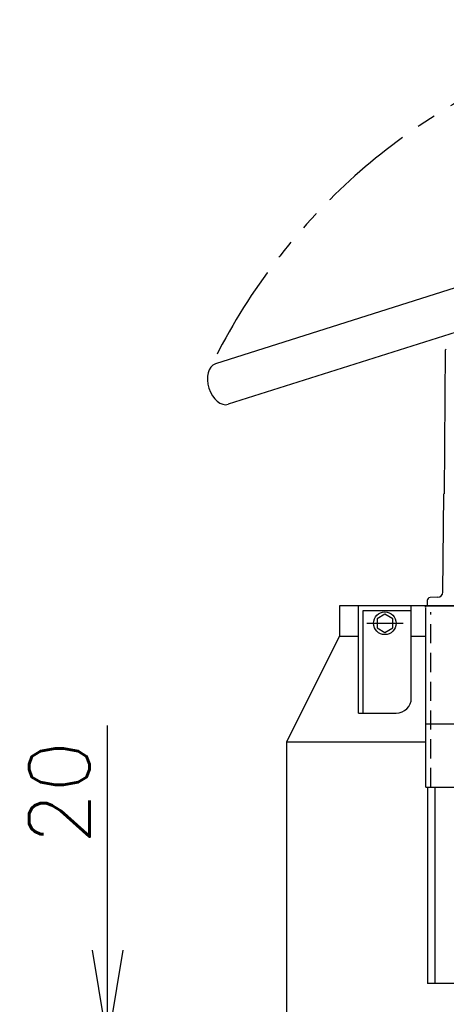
# Model space of a CAD drawing. Extents: x 460 to 8195, y 0 to 5507.
# Tile 15 of 30: x 1920 to 2202, y 3744 to 4396. Entities that reach past the tile are written whole.
import ezdxf

# ---------------------------------------------------------------- set-up
doc = ezdxf.new("R2010")
doc.units = 0
doc.header["$LTSCALE"] = 2
doc.header["$PDMODE"] = 3
doc.linetypes.add('HIDDEN', pattern=[9.525, 6.35, -3.175])
doc.linetypes.add('PHANTOM', pattern=[63.5, 31.75, -6.35, 6.35, -6.35, 6.35, -6.35])
doc.layers.get('0').update_dxf_attribs({"linetype": 'CONTINUOUS'})
doc.layers.get('DEFPOINTS').update_dxf_attribs({"linetype": 'CONTINUOUS'})
doc.layers.add('DANMEN', color=7, linetype='CONTINUOUS')
doc.layers.add('SUNPOU', color=7, linetype='CONTINUOUS')
doc.styles.get("Standard").update_dxf_attribs({"font": 'romans.shx', "bigfont": 'extfont.shx'})
doc.dimstyles.get("Standard").update_dxf_attribs({"dimscale": 20, "dimtxt": 2, "dimasz": 3, "dimexe": 1, "dimexo": 1, "dimgap": 0.6, "dimtad": 3, "dimdec": 0, "dimzin": 0, "dimdsep": 46, "dimtxsty": 'STANDARD', "dimblk1": 'OPEN', "dimblk2": 'OPEN', "dimsah": 1, "dimcen": 1.5, "dimadec": 0, "dimazin": 0, "dimtfac": 1, "dimtdec": 0, "dimtmove": 0, "dimatfit": 0, "dimldrblk": 'DOTSMALL', "dimfxl": 1, "dimtvp": 1, "dimtolj": 1, "dimtzin": 0, "dimarcsym": 0})

# ---------------------------------------------------------------- blocks, each defined once
blk = doc.blocks.new('_OPEN')
at = {"color": 0, "linetype": 'ByBlock'}
for p, q in [((-1, 0.167), (0, 0)), ((0, 0), (-1, -0.167)), ((0, 0), (-1, 0))]:
    blk.add_line(p, q, dxfattribs=at)
blk = doc.blocks.new('*D6')
at = {"layer": 'DEFPOINTS', "color": 0}
for p in [(1978.07, 3719.93), (2053.2, 3719.93), (2053.77, 3699.93)]:
    blk.add_point(p, dxfattribs=at)
at = {"layer": 'SUNPOU', "color": 0, "lineweight": -2}
for p, q in [((1978.07, 3779.93), (1978.07, 3928.69)), ((2033.2, 3719.93), (1958.07, 3719.93)), ((1978.07, 3699.93), (1978.07, 3719.93)), ((2033.77, 3699.93), (1958.07, 3699.93)), ((1978.07, 3639.93), (1978.07, 3579.93))]:
    blk.add_line(p, q, dxfattribs=at)
at = {"layer": 'SUNPOU', "color": 0, "lineweight": -2, "xscale": 60, "yscale": 60, "zscale": 60}
for p, rotation in [((1978.07, 3719.93), 270), ((1978.07, 3699.93), 90)]:
    blk.add_blockref('_OPEN', p, dxfattribs=dict(at, rotation=rotation))
at = {"layer": 'SUNPOU', "color": 0, "insert": (1946.07, 3884.31), "char_height": 40, "attachment_point": 5, "rotation": 90}
blk.add_mtext('\\A1;20', dxfattribs=at)
blk = doc.blocks.new('_DotSmall')
at = {"color": 0, "linetype": 'ByBlock', "const_width": 0.5}
blk.add_lwpolyline([(-0.0625, 0, 1), (0.0625, 0, 1)], format="xyb", close=True, dxfattribs=at)
blk = doc.blocks.new('*D19')
at = {"layer": 'DEFPOINTS', "color": 0}
for p in [(2969.15, 3952.84), (2044.7, 3709.93), (2969.15, 2991.97)]:
    blk.add_point(p, dxfattribs=at)
at = {"layer": 'SUNPOU', "color": 0, "lineweight": -2}
for p, q in [((2969.15, 3932.84), (2969.15, 2971.97)), ((2044.7, 3689.93), (2044.7, 2971.97)), ((2104.7, 2991.97), (2909.15, 2991.97))]:
    blk.add_line(p, q, dxfattribs=at)
at = {"layer": 'SUNPOU', "color": 0, "lineweight": -2, "xscale": 60, "yscale": 60, "zscale": 60, "rotation": 180}
blk.add_blockref('_OPEN', (2044.7, 2991.97), dxfattribs=at)
at = {"layer": 'SUNPOU', "color": 0, "lineweight": -2, "xscale": 60, "yscale": 60, "zscale": 60}
blk.add_blockref('_OPEN', (2969.15, 2991.97), dxfattribs=at)
at = {"layer": 'SUNPOU', "color": 0, "insert": (2506.93, 3023.97), "char_height": 40, "attachment_point": 5}
blk.add_mtext('\\A1;925', dxfattribs=at)

msp = doc.modelspace()

# ---------------------------------------------------------------- linework, layer by layer
at = {"color": 2}
for p, q in [((2372.15, 4270.43), (2049.42, 4168.12)), ((2380.61, 4243.74), (2057.88, 4141.43)), ((2201.08, 4082.08), (2201.88, 4177.43)), ((2200.07, 4017.09), (2200.8, 4082.08)), ((2189.7, 4011.54), (2189.6, 4007.93)), ((2196.68, 4013.63), (2191.64, 4013.48)), ((2398.81, 4007.93), (2131.7, 4007.93)), ((2131.7, 4007.93), (2131.7, 3987.93)), ((2144.2, 3936.96), (2144.2, 4007.93)), ((2147.2, 4004.93), (2179.2, 4004.93)), ((2147.2, 3936.96), (2147.2, 4004.93)), ((2179.2, 3946.96), (2179.2, 4007.93)), ((2188.84, 3887.93), (2188.84, 4006.93)), ((2189.75, 4007.93), (2397.05, 4007.93)), ((2149.72, 3996.43), (2173.69, 3996.43)), ((2096.7, 3917.93), (2131.7, 3987.93)), ((2131.7, 3987.93), (2144.2, 3987.93)), ((2179.2, 3987.93), (2188.84, 3987.93)), ((2144.2, 3936.96), (2169.2, 3936.96)), ((2188.84, 3929.93), (2371.84, 3929.93)), ((2096.7, 3656.93), (2096.7, 3917.93)), ((2096.7, 3917.93), (2188.84, 3917.93)), ((2188.84, 3887.93), (2371.84, 3887.93)), ((2189.84, 3887.93), (2189.84, 3757.93)), ((2194.84, 3887.93), (2194.84, 3757.93)), ((2371.84, 3757.93), (2189.84, 3757.93))]:
    msp.add_line(p, q, dxfattribs=at)
msp.add_lwpolyline([(2161.7, 4002.43), (2156.51, 3999.43), (2156.51, 3993.43), (2161.7, 3990.43), (2166.9, 3993.43), (2166.9, 3999.43)], close=True, dxfattribs=at)
msp.add_circle((2161.7, 3996.43), 7.5, dxfattribs=at)
for centre, radius, start, end in [((2202.38, 4177.43), 0.5, 90, 179.35), ((2196.57, 4017.13), 3.5, 271.65788, 359.35), ((2191.7, 4011.48), 2, 91.65788, 178.5), ((2188, 4012.1), 4.52, 272.77869, 292.72933), ((2188, 4012.1), 4.52, 272.77869, 292.72933), ((2169.2, 3946.96), 10, 270, 0)]:
    msp.add_arc(centre, radius, start, end, dxfattribs=at)
msp.add_ellipse((2053.65, 4154.77), major_axis=(4.23, -13.35), ratio=0.632622, start_param=3.141593, end_param=6.283185, dxfattribs=at)
at = {"layer": 'DANMEN', "color": 2, "linetype": 'HIDDEN'}
msp.add_line((2192.04, 3887.93), (2192.04, 4003.73), dxfattribs=at)
at = {"layer": 'DANMEN', "color": 4, "linetype": 'PHANTOM'}
msp.add_arc((2413.44, 3987.94), 408.11, 72.5437, 154.39047, dxfattribs=at)

# ---------------------------------------------------------------- dimensions: what is measured, and where the dimension line sits
at = {"layer": 'SUNPOU'}
dim = msp.add_linear_dim(base=(2969.15, 2991.97), p1=(2044.7, 3709.93), p2=(2969.15, 3952.84), text='925', dimstyle='STANDARD', override={"dimtol": 0, "dimlim": 0, "dimtp": 0, "dimtm": 0, "dimtfac": 1, "dimtdec": 0, "dimtolj": 1, "dimtzin": 0}, dxfattribs=at)
dim.commit()
dim.dimension.update_dxf_attribs({"geometry": '*D19', "text_midpoint": (2506.93, 3023.97)})
dim = msp.add_linear_dim(base=(1978.07, 3719.93), p1=(2053.77, 3699.93), p2=(2053.2, 3719.93), angle=90, dimstyle='STANDARD', override={"dimtol": 0, "dimlim": 0, "dimtp": 0, "dimtm": 0, "dimtfac": 1, "dimtdec": 0, "dimtolj": 1, "dimtzin": 0}, dxfattribs=at)
dim.commit()
dim.dimension.update_dxf_attribs({"geometry": '*D6', "text_midpoint": (1978.07, 3884.31), "dimtype": 160})

doc.saveas('drawing.dxf')
